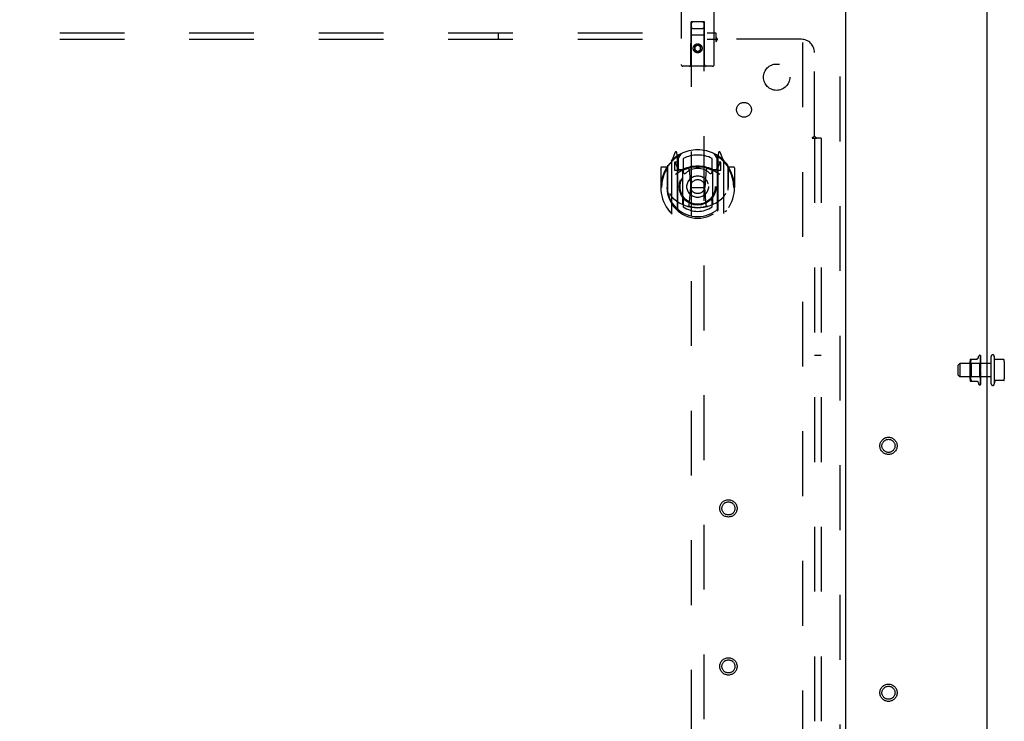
# Model space of a CAD drawing. Header units: inches. Extents: x 0 to 224, y 0 to 145.
# Tile 61 of 83: x 124 to 143, y 71 to 84. Entities that reach past the tile are written whole.
import ezdxf

# ---------------------------------------------------------------- set-up
doc = ezdxf.new("R2010")
doc.units = ezdxf.units.IN
doc.header["$LTSCALE"] = 12.302632
doc.header["$MEASUREMENT"] = 0
doc.linetypes.add('HIDDEN', pattern=[0.2, 0.1, -0.1])
doc.layers.get('0').update_dxf_attribs({"linetype": 'CONTINUOUS'})
for name, color, linetype in [('DEFAULT_2', 8, 'HIDDEN'), ('MAIN_DOOR_ASSEMBLY', 7, 'CONTINUOUS'), ('SUBPANELS', 7, 'CONTINUOUS')]:
    doc.layers.add(name, color=color, linetype=linetype)

msp = doc.modelspace()

# ---------------------------------------------------------------- linework, layer by layer
at = {"color": 3, "linetype": 'Continuous'}
msp.add_line((142.349, 53.438), (142.349, 87.812), dxfattribs=at)
at = {"layer": 'DEFAULT_2', "color": 8, "linetype": 'HIDDEN'}
for p, q in [((138.849, 23.375), (138.849, 84.375)), ((142.028, 77.646), (142.157, 77.646)), ((142.039, 77.623), (142.043, 77.631)), ((142.043, 77.631), (142.044, 77.634)), ((142.045, 77.637), (142.044, 77.634)), ((142.177, 77.666), (142.192, 77.708)), ((142.208, 77.719), (142.208, 77.719)), ((142.22, 77.714), (142.22, 77.714)), ((142.221, 77.71), (142.223, 77.581)), ((142.221, 77.706), (142.223, 77.578)), ((142.221, 77.693), (142.221, 77.692)), ((142.221, 77.692), (142.223, 77.571)), ((142.221, 77.689), (142.223, 77.571)), ((142.221, 77.669), (142.221, 77.669)), ((142.221, 77.669), (142.223, 77.558)), ((142.221, 77.665), (142.223, 77.558)), ((142.221, 77.637), (142.223, 77.542)), ((142.221, 77.633), (142.223, 77.541)), ((142.221, 77.637), (142.221, 77.637)), ((142.224, 77.619), (142.223, 77.626)), ((142.224, 77.448), (142.224, 77.708)), ((142.424, 77.178), (142.424, 77.698)), ((142.484, 77.698), (142.484, 77.178)), ((142.493, 77.646), (142.484, 77.698)), ((142.662, 77.638), (142.498, 77.638)), ((141.799, 77.533), (141.829, 77.563)), ((141.799, 77.343), (141.799, 77.533)), ((142.424, 77.563), (141.829, 77.563)), ((141.829, 77.563), (141.829, 77.313)), ((142.022, 77.617), (142.022, 77.258)), ((142.042, 77.563), (142.022, 77.583)), ((142.029, 77.576), (142.028, 77.567)), ((142.028, 77.567), (142.028, 77.559)), ((142.028, 77.559), (142.028, 77.55)), ((142.028, 77.55), (142.028, 77.542)), ((142.028, 77.542), (142.028, 77.534)), ((142.028, 77.534), (142.028, 77.525)), ((142.028, 77.525), (142.029, 77.516)), ((142.028, 77.516), (142.029, 77.507)), ((142.03, 77.586), (142.029, 77.576)), ((142.029, 77.507), (142.03, 77.498)), ((142.032, 77.595), (142.03, 77.586)), ((142.03, 77.498), (142.032, 77.488)), ((142.034, 77.605), (142.032, 77.595)), ((142.032, 77.488), (142.034, 77.479)), ((142.036, 77.614), (142.034, 77.605)), ((142.034, 77.479), (142.036, 77.47)), ((142.039, 77.623), (142.036, 77.614)), ((142.036, 77.47), (142.039, 77.461)), ((142.039, 77.461), (142.043, 77.452)), ((142.205, 77.563), (142.042, 77.563)), ((142.042, 77.563), (142.042, 77.438)), ((142.223, 77.581), (142.205, 77.563)), ((142.205, 77.563), (142.205, 77.312)), ((142.223, 77.586), (142.221, 77.598)), ((142.221, 77.598), (142.221, 77.598)), ((142.221, 77.598), (142.223, 77.521)), ((142.221, 77.593), (142.223, 77.52)), ((142.221, 77.553), (142.221, 77.554)), ((142.221, 77.554), (142.223, 77.497)), ((142.224, 77.524), (142.221, 77.553)), ((142.221, 77.548), (142.223, 77.497)), ((142.221, 77.504), (142.221, 77.505)), ((142.221, 77.505), (142.223, 77.471)), ((142.221, 77.504), (142.224, 77.475)), ((142.221, 77.498), (142.223, 77.471)), ((142.224, 77.582), (142.223, 77.581)), ((142.223, 77.581), (142.223, 77.581)), ((142.223, 77.578), (142.223, 77.579)), ((142.223, 77.579), (142.223, 77.578)), ((142.224, 77.575), (142.223, 77.571)), ((142.223, 77.571), (142.223, 77.571)), ((142.224, 77.568), (142.223, 77.571)), ((142.223, 77.571), (142.223, 77.571)), ((142.224, 77.564), (142.223, 77.558)), ((142.223, 77.558), (142.223, 77.558)), ((142.223, 77.558), (142.223, 77.558)), ((142.224, 77.554), (142.223, 77.558)), ((142.224, 77.548), (142.223, 77.542)), ((142.223, 77.541), (142.223, 77.542)), ((142.223, 77.542), (142.223, 77.541)), ((142.224, 77.535), (142.223, 77.541)), ((142.224, 77.529), (142.223, 77.521)), ((142.223, 77.52), (142.223, 77.521)), ((142.224, 77.514), (142.223, 77.521)), ((142.223, 77.521), (142.223, 77.521)), ((142.224, 77.506), (142.223, 77.497)), ((142.223, 77.497), (142.223, 77.497)), ((142.224, 77.489), (142.223, 77.497)), ((142.223, 77.497), (142.223, 77.497)), ((142.224, 77.48), (142.223, 77.472)), ((142.223, 77.471), (142.223, 77.472)), ((142.224, 77.463), (142.223, 77.471)), ((142.223, 77.471), (142.223, 77.471)), ((142.224, 77.454), (142.223, 77.445)), ((142.224, 77.435), (142.223, 77.444)), ((142.223, 77.443), (142.223, 77.444)), ((142.224, 77.613), (142.224, 77.619)), ((142.224, 77.167), (142.224, 77.442)), ((142.224, 77.441), (142.224, 77.442)), ((142.674, 77.604), (142.674, 77.271)), ((141.799, 77.343), (141.829, 77.313)), ((142.424, 77.313), (141.829, 77.313)), ((142.042, 77.312), (142.022, 77.292)), ((142.029, 77.368), (142.028, 77.359)), ((142.029, 77.359), (142.028, 77.35)), ((142.028, 77.35), (142.028, 77.341)), ((142.028, 77.342), (142.028, 77.333)), ((142.028, 77.333), (142.028, 77.325)), ((142.028, 77.325), (142.028, 77.316)), ((142.028, 77.317), (142.028, 77.308)), ((142.028, 77.308), (142.029, 77.299)), ((142.03, 77.378), (142.029, 77.368)), ((142.029, 77.299), (142.03, 77.29)), ((142.032, 77.387), (142.03, 77.377)), ((142.03, 77.29), (142.032, 77.28)), ((142.034, 77.396), (142.032, 77.387)), ((142.032, 77.28), (142.034, 77.27)), ((142.036, 77.406), (142.034, 77.396)), ((142.034, 77.271), (142.036, 77.261)), ((142.036, 77.261), (142.039, 77.252)), ((142.039, 77.414), (142.043, 77.423)), ((142.039, 77.252), (142.043, 77.244)), ((142.042, 77.438), (142.042, 77.312)), ((142.205, 77.312), (142.042, 77.312)), ((142.224, 77.293), (142.205, 77.312)), ((142.223, 77.344), (142.221, 77.257)), ((142.223, 77.325), (142.221, 77.221)), ((142.223, 77.325), (142.221, 77.225)), ((142.223, 77.31), (142.221, 77.194)), ((142.223, 77.31), (142.221, 77.197)), ((142.223, 77.3), (142.221, 77.175)), ((142.223, 77.3), (142.221, 77.177)), ((142.223, 77.295), (142.221, 77.167)), ((142.223, 77.295), (142.221, 77.166)), ((142.224, 77.426), (142.221, 77.396)), ((142.223, 77.391), (142.221, 77.346)), ((142.223, 77.391), (142.221, 77.352)), ((142.221, 77.346), (142.224, 77.376)), ((142.223, 77.366), (142.221, 77.299)), ((142.223, 77.366), (142.221, 77.304)), ((142.221, 77.346), (142.221, 77.346)), ((142.223, 77.344), (142.221, 77.262)), ((142.221, 77.299), (142.223, 77.312)), ((142.221, 77.299), (142.221, 77.299)), ((142.222, 77.264), (142.224, 77.276)), ((142.221, 77.257), (142.222, 77.264)), ((142.221, 77.257), (142.221, 77.257)), ((142.223, 77.418), (142.223, 77.413)), ((142.224, 77.408), (142.223, 77.417)), ((142.224, 77.399), (142.223, 77.391)), ((142.223, 77.391), (142.223, 77.391)), ((142.223, 77.391), (142.223, 77.39)), ((142.224, 77.382), (142.223, 77.39)), ((142.224, 77.374), (142.223, 77.366)), ((142.223, 77.366), (142.223, 77.366)), ((142.223, 77.366), (142.223, 77.366)), ((142.224, 77.358), (142.223, 77.366)), ((142.223, 77.366), (142.223, 77.366)), ((142.224, 77.35), (142.223, 77.344)), ((142.223, 77.344), (142.223, 77.344)), ((142.223, 77.344), (142.223, 77.343)), ((142.224, 77.336), (142.223, 77.343)), ((142.224, 77.33), (142.223, 77.325)), ((142.223, 77.312), (142.224, 77.327)), ((142.223, 77.325), (142.223, 77.325)), ((142.223, 77.325), (142.223, 77.325)), ((142.224, 77.319), (142.223, 77.325)), ((142.224, 77.314), (142.223, 77.31)), ((142.223, 77.31), (142.223, 77.31)), ((142.223, 77.31), (142.223, 77.31)), ((142.224, 77.305), (142.223, 77.31)), ((142.224, 77.302), (142.223, 77.3)), ((142.223, 77.3), (142.223, 77.3)), ((142.224, 77.297), (142.223, 77.3)), ((142.223, 77.3), (142.223, 77.3)), ((142.223, 77.295), (142.223, 77.295)), ((142.223, 77.295), (142.223, 77.295)), ((142.224, 77.276), (142.224, 77.283)), ((142.028, 77.229), (142.157, 77.229)), ((142.177, 77.21), (142.192, 77.167)), ((142.208, 77.156), (142.208, 77.156)), ((142.221, 77.225), (142.221, 77.225)), ((142.221, 77.221), (142.221, 77.221)), ((142.221, 77.221), (142.221, 77.221)), ((142.221, 77.197), (142.221, 77.196)), ((142.221, 77.194), (142.221, 77.193)), ((142.221, 77.164), (142.221, 77.164)), ((142.221, 77.176), (142.222, 77.177)), ((142.223, 77.231), (142.224, 77.238)), ((142.224, 77.238), (142.224, 77.244)), ((142.493, 77.229), (142.484, 77.178)), ((142.662, 77.238), (142.498, 77.238))]:
    msp.add_line(p, q, dxfattribs=at)
for points in [[(142.043, 77.646), (142.044, 77.646), (142.045, 77.645), (142.046, 77.644)], [(142.045, 77.637), (142.046, 77.639), (142.046, 77.64), (142.046, 77.642), (142.046, 77.643), (142.046, 77.644)], [(142.176, 77.665), (142.176, 77.663), (142.174, 77.66), (142.172, 77.657), (142.169, 77.654), (142.166, 77.652), (142.163, 77.65), (142.16, 77.648), (142.156, 77.647), (142.153, 77.646), (142.149, 77.646)], [(142.224, 77.706), (142.224, 77.708), (142.223, 77.709), (142.223, 77.71), (142.222, 77.711), (142.221, 77.713), (142.221, 77.714), (142.22, 77.715)], [(142.22, 77.714), (142.22, 77.714), (142.22, 77.714), (142.22, 77.714), (142.22, 77.714), (142.22, 77.714), (142.22, 77.714), (142.22, 77.714), (142.221, 77.713), (142.221, 77.713), (142.221, 77.713), (142.221, 77.713), (142.221, 77.712), (142.221, 77.712), (142.221, 77.712), (142.221, 77.711), (142.221, 77.711), (142.221, 77.711), (142.221, 77.71), (142.221, 77.71)], [(142.224, 77.708), (142.224, 77.708), (142.224, 77.708), (142.224, 77.709), (142.223, 77.709), (142.223, 77.71), (142.223, 77.71), (142.223, 77.71), (142.223, 77.711), (142.222, 77.711), (142.222, 77.711), (142.222, 77.712), (142.222, 77.712), (142.222, 77.712), (142.221, 77.713), (142.221, 77.713), (142.221, 77.713), (142.221, 77.713), (142.221, 77.713), (142.221, 77.714), (142.22, 77.714), (142.22, 77.714), (142.22, 77.714)], [(142.221, 77.708), (142.221, 77.707), (142.221, 77.707), (142.221, 77.706), (142.221, 77.706)], [(142.224, 77.696), (142.224, 77.697), (142.223, 77.699), (142.223, 77.701), (142.223, 77.703), (142.222, 77.705), (142.222, 77.706), (142.221, 77.708)], [(142.221, 77.706), (142.221, 77.707), (142.221, 77.707)], [(142.221, 77.707), (142.221, 77.707), (142.221, 77.707), (142.221, 77.707), (142.221, 77.706), (142.221, 77.706), (142.221, 77.706), (142.221, 77.705), (142.221, 77.705)], [(142.224, 77.701), (142.224, 77.701), (142.224, 77.702), (142.223, 77.703), (142.223, 77.703), (142.223, 77.704), (142.222, 77.705), (142.222, 77.705), (142.222, 77.706), (142.221, 77.706)], [(142.224, 77.676), (142.224, 77.678), (142.223, 77.681), (142.223, 77.683), (142.223, 77.686), (142.222, 77.688), (142.222, 77.691), (142.221, 77.693)], [(142.221, 77.69), (142.221, 77.69), (142.221, 77.69), (142.221, 77.69), (142.221, 77.69), (142.221, 77.689)], [(142.222, 77.689), (142.222, 77.69), (142.221, 77.69), (142.221, 77.69), (142.221, 77.69)], [(142.224, 77.648), (142.224, 77.65), (142.224, 77.654), (142.223, 77.657), (142.223, 77.66), (142.222, 77.663), (142.221, 77.669)], [(142.222, 77.665), (142.222, 77.665), (142.221, 77.665), (142.221, 77.665), (142.221, 77.665), (142.221, 77.665)], [(142.224, 77.684), (142.224, 77.685), (142.224, 77.686), (142.223, 77.686), (142.223, 77.687), (142.223, 77.688), (142.222, 77.688), (142.222, 77.689)], [(142.222, 77.663), (142.222, 77.664), (142.222, 77.664), (142.222, 77.665), (142.222, 77.665)], [(142.224, 77.659), (142.224, 77.659), (142.224, 77.66), (142.223, 77.661), (142.223, 77.662), (142.222, 77.663)], [(142.223, 77.626), (142.222, 77.63), (142.221, 77.637)], [(142.223, 77.63), (142.222, 77.63), (142.222, 77.631), (142.222, 77.631), (142.222, 77.632), (142.222, 77.632), (142.221, 77.633), (142.221, 77.633)], [(142.224, 77.626), (142.224, 77.626), (142.224, 77.627), (142.223, 77.628), (142.223, 77.63)], [(142.043, 77.452), (142.044, 77.45), (142.045, 77.447), (142.046, 77.445), (142.046, 77.442), (142.046, 77.44), (142.046, 77.438)], [(142.045, 77.447), (142.044, 77.449), (142.044, 77.451), (142.043, 77.452)], [(142.046, 77.438), (142.046, 77.44), (142.046, 77.441), (142.046, 77.443), (142.046, 77.445)], [(142.223, 77.444), (142.222, 77.444), (142.222, 77.445), (142.222, 77.445), (142.222, 77.446), (142.222, 77.446), (142.221, 77.447), (142.221, 77.447), (142.221, 77.448)], [(142.223, 77.588), (142.223, 77.59), (142.222, 77.59), (142.222, 77.591), (142.222, 77.592), (142.222, 77.592), (142.221, 77.593), (142.221, 77.593)], [(142.224, 77.542), (142.223, 77.544), (142.223, 77.544), (142.222, 77.545), (142.222, 77.546), (142.222, 77.546), (142.222, 77.547), (142.221, 77.548), (142.221, 77.548)], [(142.223, 77.494), (142.223, 77.495), (142.223, 77.495), (142.222, 77.496), (142.222, 77.496), (142.222, 77.497), (142.222, 77.498), (142.221, 77.498), (142.221, 77.498)], [(142.224, 77.586), (142.224, 77.586), (142.224, 77.587), (142.223, 77.588)], [(142.224, 77.571), (142.224, 77.573), (142.223, 77.586)], [(142.224, 77.582), (142.224, 77.581), (142.224, 77.581), (142.224, 77.581), (142.223, 77.581)], [(142.224, 77.581), (142.224, 77.58), (142.224, 77.58), (142.224, 77.579), (142.223, 77.579)], [(142.224, 77.58), (142.224, 77.579), (142.224, 77.579), (142.223, 77.579), (142.223, 77.579), (142.223, 77.579), (142.223, 77.579)], [(142.224, 77.579), (142.224, 77.578), (142.224, 77.578), (142.223, 77.578), (142.223, 77.578), (142.223, 77.578)], [(142.224, 77.577), (142.224, 77.578), (142.224, 77.578), (142.224, 77.578), (142.223, 77.578)], [(142.224, 77.573), (142.224, 77.572), (142.224, 77.572), (142.223, 77.571), (142.223, 77.571), (142.223, 77.571), (142.223, 77.571)], [(142.224, 77.57), (142.224, 77.57), (142.224, 77.57), (142.223, 77.57), (142.223, 77.57), (142.223, 77.571)], [(142.224, 77.561), (142.224, 77.56), (142.224, 77.56), (142.223, 77.559), (142.223, 77.559), (142.223, 77.558), (142.223, 77.558)], [(142.224, 77.557), (142.224, 77.557), (142.224, 77.557), (142.223, 77.558), (142.223, 77.558), (142.223, 77.558)], [(142.224, 77.544), (142.224, 77.544), (142.224, 77.543), (142.223, 77.543), (142.223, 77.542), (142.223, 77.542), (142.223, 77.542)], [(142.224, 77.54), (142.224, 77.54), (142.224, 77.54), (142.223, 77.54), (142.223, 77.541), (142.223, 77.541)], [(142.224, 77.524), (142.224, 77.523), (142.224, 77.523), (142.223, 77.522), (142.223, 77.522), (142.223, 77.521), (142.223, 77.521)], [(142.224, 77.519), (142.224, 77.519), (142.224, 77.519), (142.223, 77.52), (142.223, 77.52), (142.223, 77.52)], [(142.224, 77.501), (142.224, 77.5), (142.224, 77.499), (142.223, 77.499), (142.223, 77.498), (142.223, 77.498), (142.223, 77.497)], [(142.224, 77.494), (142.224, 77.495), (142.224, 77.495), (142.223, 77.496), (142.223, 77.496), (142.223, 77.497)], [(142.224, 77.492), (142.224, 77.493), (142.224, 77.493), (142.223, 77.494)], [(142.224, 77.475), (142.224, 77.474), (142.224, 77.474), (142.223, 77.473), (142.223, 77.472), (142.223, 77.472), (142.223, 77.471)], [(142.224, 77.468), (142.224, 77.469), (142.224, 77.469), (142.223, 77.47), (142.223, 77.47), (142.223, 77.471)], [(142.224, 77.448), (142.224, 77.447), (142.224, 77.447), (142.223, 77.446), (142.223, 77.445), (142.223, 77.445), (142.223, 77.444)], [(142.224, 77.442), (142.224, 77.442), (142.224, 77.442), (142.223, 77.443), (142.223, 77.443), (142.223, 77.444), (142.223, 77.445)], [(142.223, 77.443), (142.223, 77.444), (142.223, 77.444), (142.223, 77.444), (142.223, 77.444)], [(142.223, 77.444), (142.223, 77.444), (142.223, 77.443), (142.223, 77.443), (142.224, 77.442), (142.224, 77.442), (142.224, 77.442)], [(142.223, 77.443), (142.223, 77.443), (142.223, 77.443), (142.223, 77.443), (142.223, 77.443), (142.223, 77.443), (142.223, 77.443), (142.223, 77.443), (142.223, 77.443)], [(142.224, 77.442), (142.224, 77.442), (142.224, 77.442), (142.224, 77.443), (142.224, 77.443), (142.224, 77.443), (142.223, 77.443)], [(142.224, 77.541), (142.224, 77.542), (142.224, 77.542)], [(142.043, 77.423), (142.039, 77.414), (142.036, 77.406)], [(142.046, 77.438), (142.046, 77.435), (142.046, 77.433), (142.046, 77.43), (142.045, 77.428), (142.044, 77.425), (142.043, 77.423)], [(142.043, 77.423), (142.044, 77.424), (142.044, 77.426), (142.045, 77.427), (142.045, 77.428)], [(142.046, 77.43), (142.046, 77.431), (142.046, 77.433), (142.046, 77.435), (142.046, 77.436), (142.046, 77.438)], [(142.223, 77.413), (142.222, 77.405), (142.222, 77.403)], [(142.221, 77.403), (142.222, 77.403), (142.222, 77.404), (142.222, 77.404), (142.222, 77.405), (142.222, 77.405), (142.223, 77.406), (142.223, 77.406), (142.223, 77.407), (142.224, 77.407), (142.224, 77.407), (142.224, 77.408), (142.224, 77.408)], [(142.221, 77.352), (142.222, 77.352), (142.222, 77.353), (142.222, 77.354), (142.222, 77.354), (142.222, 77.355), (142.223, 77.356), (142.223, 77.356), (142.223, 77.357), (142.224, 77.357), (142.224, 77.358), (142.224, 77.358)], [(142.221, 77.304), (142.221, 77.304), (142.222, 77.305), (142.222, 77.305), (142.222, 77.306), (142.222, 77.307), (142.222, 77.307), (142.223, 77.308)], [(142.221, 77.262), (142.221, 77.262), (142.222, 77.262), (142.222, 77.263), (142.222, 77.263), (142.222, 77.264), (142.222, 77.264), (142.223, 77.265), (142.223, 77.266)], [(142.224, 77.42), (142.224, 77.42), (142.224, 77.419), (142.223, 77.419), (142.223, 77.418)], [(142.223, 77.418), (142.223, 77.418), (142.223, 77.417)], [(142.224, 77.414), (142.224, 77.414), (142.224, 77.415), (142.223, 77.416), (142.223, 77.416), (142.223, 77.417), (142.223, 77.417)], [(142.224, 77.394), (142.224, 77.393), (142.224, 77.393), (142.223, 77.392), (142.223, 77.392), (142.223, 77.391)], [(142.224, 77.387), (142.224, 77.388), (142.224, 77.389), (142.223, 77.389), (142.223, 77.39), (142.223, 77.39), (142.223, 77.391)], [(142.224, 77.368), (142.224, 77.368), (142.224, 77.368), (142.224, 77.367), (142.223, 77.367), (142.223, 77.366), (142.223, 77.366)], [(142.224, 77.363), (142.224, 77.363), (142.224, 77.364), (142.223, 77.364), (142.223, 77.365), (142.223, 77.366), (142.223, 77.366)], [(142.224, 77.346), (142.224, 77.345), (142.224, 77.345), (142.223, 77.345), (142.223, 77.344), (142.223, 77.344)], [(142.224, 77.341), (142.224, 77.341), (142.224, 77.342), (142.223, 77.342), (142.223, 77.343), (142.223, 77.343), (142.223, 77.344)], [(142.224, 77.326), (142.224, 77.326), (142.224, 77.326), (142.223, 77.326), (142.223, 77.325), (142.223, 77.325)], [(142.224, 77.322), (142.224, 77.323), (142.224, 77.323), (142.223, 77.324), (142.223, 77.324), (142.223, 77.325), (142.223, 77.325)], [(142.224, 77.311), (142.224, 77.311), (142.224, 77.311), (142.223, 77.311), (142.223, 77.31), (142.223, 77.31)], [(142.223, 77.308), (142.223, 77.31), (142.224, 77.31), (142.224, 77.311)], [(142.224, 77.308), (142.224, 77.308), (142.224, 77.309), (142.223, 77.309), (142.223, 77.31), (142.223, 77.31), (142.223, 77.31)], [(142.224, 77.3), (142.224, 77.3), (142.224, 77.3), (142.223, 77.3), (142.223, 77.3), (142.223, 77.3)], [(142.224, 77.298), (142.224, 77.299), (142.224, 77.299), (142.223, 77.299), (142.223, 77.3), (142.223, 77.3), (142.223, 77.3)], [(142.224, 77.295), (142.224, 77.295), (142.224, 77.295), (142.224, 77.295), (142.223, 77.295)], [(142.224, 77.294), (142.224, 77.295), (142.224, 77.295), (142.223, 77.295), (142.223, 77.295), (142.223, 77.295), (142.223, 77.295)], [(142.224, 77.294), (142.224, 77.294), (142.224, 77.294), (142.223, 77.295), (142.223, 77.295), (142.223, 77.295), (142.223, 77.295)], [(142.224, 77.293), (142.224, 77.294), (142.224, 77.294), (142.224, 77.294), (142.223, 77.295)], [(142.223, 77.266), (142.224, 77.267), (142.224, 77.268), (142.224, 77.268)], [(142.043, 77.244), (142.044, 77.241), (142.045, 77.239)], [(142.046, 77.232), (142.046, 77.231), (142.045, 77.23), (142.044, 77.229), (142.043, 77.229)], [(142.044, 77.229), (142.045, 77.23), (142.046, 77.231), (142.046, 77.232), (142.046, 77.233), (142.046, 77.235), (142.046, 77.237), (142.045, 77.239)], [(142.149, 77.229), (142.153, 77.229), (142.156, 77.228), (142.16, 77.227), (142.163, 77.226), (142.166, 77.223), (142.169, 77.221), (142.172, 77.218), (142.174, 77.215), (142.176, 77.212), (142.176, 77.21)], [(142.221, 77.225), (142.221, 77.225), (142.221, 77.225), (142.222, 77.226), (142.222, 77.226), (142.222, 77.227), (142.222, 77.227), (142.223, 77.228), (142.223, 77.229), (142.223, 77.229), (142.224, 77.23), (142.224, 77.231), (142.224, 77.232)], [(142.221, 77.221), (142.222, 77.224), (142.223, 77.231)], [(142.221, 77.193), (142.222, 77.195), (142.222, 77.198), (142.223, 77.201), (142.223, 77.204), (142.224, 77.207), (142.224, 77.21), (142.224, 77.212)], [(142.221, 77.196), (142.221, 77.196), (142.221, 77.196), (142.221, 77.197), (142.222, 77.197), (142.222, 77.197), (142.222, 77.198), (142.223, 77.199)], [(142.221, 77.174), (142.222, 77.175), (142.222, 77.177), (142.223, 77.18), (142.223, 77.182), (142.223, 77.184), (142.224, 77.186), (142.224, 77.188)], [(142.221, 77.177), (142.221, 77.177), (142.221, 77.176), (142.221, 77.176), (142.221, 77.176)], [(142.221, 77.176), (142.221, 77.176), (142.221, 77.176), (142.221, 77.176), (142.221, 77.176), (142.221, 77.176)], [(142.221, 77.175), (142.221, 77.175), (142.221, 77.174), (142.221, 77.174)], [(142.221, 77.163), (142.221, 77.164), (142.222, 77.165), (142.222, 77.167), (142.223, 77.168), (142.223, 77.17), (142.224, 77.171), (142.224, 77.173)], [(142.221, 77.164), (142.221, 77.165), (142.222, 77.165), (142.222, 77.166), (142.222, 77.166), (142.223, 77.167), (142.223, 77.167), (142.223, 77.168), (142.224, 77.168), (142.224, 77.169), (142.224, 77.17), (142.224, 77.17)], [(142.221, 77.167), (142.221, 77.166), (142.221, 77.166), (142.221, 77.165), (142.221, 77.165), (142.221, 77.164), (142.221, 77.164), (142.221, 77.164), (142.221, 77.164)], [(142.221, 77.166), (142.221, 77.165), (142.221, 77.165), (142.221, 77.164), (142.221, 77.164), (142.221, 77.163)], [(142.221, 77.164), (142.221, 77.164), (142.221, 77.164)], [(142.222, 77.177), (142.222, 77.178), (142.223, 77.178), (142.223, 77.179), (142.223, 77.179), (142.224, 77.18), (142.224, 77.181), (142.224, 77.181), (142.224, 77.182)], [(142.223, 77.199), (142.223, 77.2), (142.223, 77.2), (142.224, 77.201), (142.224, 77.202), (142.224, 77.202)], [(142.223, 77.165), (142.223, 77.166), (142.224, 77.166), (142.224, 77.167)]]:
    msp.add_lwpolyline(points, dxfattribs=at)
for centre, radius in [((140.474, 76), 0.164), ((140.474, 76), 0.124), ((140.474, 71.312), 0.164), ((140.474, 71.312), 0.124)]:
    msp.add_circle(centre, radius, dxfattribs=at)
for centre, radius, start, end in [((142.1, 77.617), 0.0776, 157.9239, 180), ((142.208, 77.702), 0.0167, 90, 160), ((142.208, 77.702), 0.0167, 47.7647, 90), ((142.454, 77.698), 0.03, 359.9957, 180), ((142.503, 77.648), 0.01, 188.5695, 270), ((142.662, 77.628), 0.01, 10.4809, 90), ((142.533, 77.604), 0.141, 0, 10.4811), ((142.1, 77.258), 0.0776, 180, 202.0761), ((142.533, 77.271), 0.141, 349.5189, 360), ((142.208, 77.173), 0.0167, 200, 270), ((142.208, 77.173), 0.0167, 270, 332.8512), ((142.454, 77.178), 0.03, 180, 0.0043), ((142.503, 77.228), 0.01, 90, 171.4305), ((142.662, 77.248), 0.01, 270, 349.5191)]:
    msp.add_arc(centre, radius, start, end, dxfattribs=at)
at = {"layer": 'MAIN_DOOR_ASSEMBLY', "color": 8, "linetype": 'HIDDEN'}
for p, q in [((136.537, 84.963), (136.537, 83.238)), ((137.162, 83.238), (137.162, 84.963)), ((139.558, 22.729), (139.558, 85.021)), ((136.719, 83.238), (136.723, 84.048)), ((136.744, 84.048), (136.723, 84.048)), ((136.724, 84.048), (136.724, 56.046)), ((136.954, 84.048), (136.744, 84.048)), ((136.976, 84.048), (136.954, 84.048)), ((136.974, 56.046), (136.974, 84.048)), ((136.979, 83.238), (136.976, 84.048)), ((136.764, 83.923), (136.934, 83.923)), ((136.977, 83.798), (136.722, 83.798)), ((136.849, 83.619), (136.787, 83.583)), ((136.849, 83.619), (136.849, 83.608)), ((136.912, 83.583), (136.849, 83.619)), ((136.787, 83.583), (136.787, 83.511)), ((136.787, 83.583), (136.797, 83.578)), ((136.787, 83.511), (136.797, 83.517)), ((136.787, 83.511), (136.849, 83.475)), ((136.849, 83.608), (136.797, 83.578)), ((136.797, 83.578), (136.797, 83.517)), ((136.797, 83.517), (136.849, 83.487)), ((136.902, 83.578), (136.849, 83.608)), ((136.849, 83.487), (136.902, 83.517)), ((136.849, 83.475), (136.912, 83.511)), ((136.849, 83.475), (136.849, 83.487)), ((136.912, 83.583), (136.902, 83.578)), ((136.902, 83.517), (136.902, 83.578)), ((136.912, 83.511), (136.902, 83.517)), ((136.912, 83.511), (136.912, 83.583)), ((137.132, 83.208), (136.567, 83.208)), ((136.424, 81.573), (136.354, 81.398)), ((136.467, 81.49), (136.452, 81.57)), ((137.246, 81.57), (137.232, 81.49)), ((137.345, 81.398), (137.275, 81.573)), ((136.349, 81.387), (136.349, 80.42)), ((136.474, 81.383), (136.407, 81.383)), ((136.407, 81.383), (136.407, 81.233)), ((136.415, 81.375), (136.444, 81.329)), ((136.446, 81.494), (136.445, 81.493)), ((136.445, 81.493), (136.445, 81.493)), ((136.445, 81.493), (136.445, 81.493)), ((136.467, 80.474), (136.467, 81.49)), ((136.474, 81.443), (136.544, 81.552)), ((136.474, 80.498), (136.474, 81.502)), ((136.477, 81.477), (136.477, 81.27)), ((136.574, 81.455), (136.574, 81.202)), ((137.124, 81.202), (137.124, 81.455)), ((137.154, 81.552), (137.224, 81.443)), ((137.222, 81.27), (137.222, 81.477)), ((137.224, 80.498), (137.224, 81.502)), ((137.292, 81.383), (137.224, 81.383)), ((137.232, 81.49), (137.232, 80.474)), ((137.253, 81.493), (137.249, 81.496)), ((137.254, 81.329), (137.283, 81.375)), ((137.292, 81.233), (137.292, 81.383)), ((137.349, 80.42), (137.349, 81.387)), ((136.149, 81.277), (136.149, 80.904)), ((136.267, 81.292), (136.164, 81.292)), ((136.267, 81.292), (136.267, 80.904)), ((136.275, 81.277), (136.267, 81.292)), ((136.274, 81.315), (136.274, 80.857)), ((136.407, 81.233), (136.467, 81.233)), ((136.567, 81.232), (136.494, 81.232)), ((136.497, 81.25), (136.562, 81.25)), ((136.567, 80.59), (136.567, 81.222)), ((136.686, 81.248), (136.717, 80.904)), ((137.012, 81.248), (136.982, 80.904)), ((137.204, 81.232), (137.132, 81.232)), ((137.132, 81.222), (137.132, 80.59)), ((137.136, 81.25), (137.202, 81.25)), ((137.232, 81.233), (137.292, 81.233)), ((137.424, 81.315), (137.424, 80.857)), ((137.432, 81.292), (137.424, 81.277)), ((137.534, 81.292), (137.432, 81.292)), ((137.432, 80.904), (137.432, 81.292)), ((137.549, 81.277), (137.549, 80.904)), ((136.149, 80.904), (136.164, 80.904)), ((136.267, 80.904), (136.282, 80.904)), ((136.686, 80.564), (136.717, 80.904)), ((136.717, 80.904), (136.982, 80.904)), ((137.012, 80.564), (136.982, 80.904)), ((137.432, 80.904), (137.417, 80.904)), ((137.534, 80.904), (137.549, 80.904)), ((136.574, 80.641), (136.574, 80.538)), ((137.124, 80.538), (137.124, 80.641))]:
    msp.add_line(p, q, dxfattribs=at)
at = {"layer": 'MAIN_DOOR_ASSEMBLY', "color": 3, "linetype": 'Continuous'}
msp.add_line((139.662, 22.729), (139.662, 85.021), dxfattribs=at)
at = {"layer": 'MAIN_DOOR_ASSEMBLY', "color": 8, "linetype": 'HIDDEN'}
for points in [[(136.304, 81.342), (136.304, 81.343), (136.305, 81.344), (136.306, 81.345), (136.307, 81.346), (136.307, 81.347), (136.308, 81.347), (136.309, 81.348), (136.309, 81.349), (136.31, 81.35), (136.311, 81.35), (136.312, 81.351), (136.313, 81.352), (136.313, 81.352), (136.314, 81.353), (136.315, 81.354), (136.316, 81.355), (136.317, 81.355), (136.317, 81.356), (136.318, 81.356), (136.319, 81.357), (136.32, 81.358), (136.321, 81.358), (136.322, 81.359), (136.323, 81.359), (136.323, 81.36), (136.324, 81.36), (136.325, 81.361), (136.326, 81.362), (136.327, 81.362), (136.328, 81.362), (136.329, 81.363), (136.33, 81.363), (136.331, 81.364), (136.332, 81.364)], [(137.367, 81.364), (137.368, 81.364), (137.369, 81.363), (137.37, 81.363), (137.37, 81.362), (137.371, 81.362), (137.372, 81.362), (137.373, 81.361), (137.374, 81.36), (137.375, 81.36), (137.376, 81.359), (137.377, 81.359), (137.378, 81.358), (137.378, 81.358), (137.379, 81.357), (137.38, 81.356), (137.381, 81.356), (137.382, 81.355), (137.383, 81.355), (137.383, 81.354), (137.384, 81.353), (137.385, 81.352), (137.386, 81.352), (137.387, 81.351), (137.387, 81.35), (137.388, 81.35), (137.389, 81.349), (137.39, 81.348), (137.39, 81.347), (137.391, 81.347), (137.392, 81.346), (137.392, 81.345), (137.393, 81.344), (137.394, 81.343), (137.395, 81.342)], [(136.317, 80.79), (136.32, 80.785), (136.323, 80.78), (136.326, 80.775), (136.329, 80.77), (136.331, 80.766), (136.334, 80.762), (136.337, 80.758), (136.339, 80.754), (136.342, 80.75), (136.344, 80.746), (136.347, 80.743), (136.349, 80.74), (136.352, 80.736), (136.354, 80.733), (136.356, 80.73), (136.358, 80.728), (136.361, 80.725), (136.363, 80.722), (136.365, 80.72), (136.367, 80.717), (136.369, 80.715), (136.371, 80.713), (136.373, 80.71), (136.375, 80.708), (136.377, 80.706), (136.378, 80.704), (136.38, 80.702), (136.382, 80.701), (136.384, 80.699), (136.385, 80.697), (136.387, 80.696), (136.389, 80.694), (136.39, 80.693), (136.392, 80.691), (136.393, 80.69), (136.395, 80.689)], [(137.303, 80.689), (137.305, 80.69), (137.306, 80.691), (137.308, 80.693), (137.31, 80.694), (137.311, 80.696), (137.313, 80.697), (137.315, 80.699), (137.316, 80.701), (137.318, 80.702), (137.32, 80.704), (137.322, 80.706), (137.324, 80.708), (137.325, 80.71), (137.327, 80.713), (137.329, 80.715), (137.331, 80.717), (137.333, 80.72), (137.336, 80.722), (137.338, 80.725), (137.34, 80.728), (137.342, 80.73), (137.344, 80.733), (137.347, 80.736), (137.349, 80.74), (137.351, 80.743), (137.354, 80.746), (137.356, 80.75), (137.359, 80.754), (137.361, 80.758), (137.364, 80.762), (137.367, 80.766), (137.37, 80.77), (137.373, 80.775), (137.375, 80.78), (137.379, 80.785), (137.382, 80.79)], [(136.332, 80.443), (136.331, 80.443), (136.33, 80.444), (136.329, 80.444), (136.328, 80.445), (136.327, 80.445), (136.326, 80.446), (136.325, 80.446), (136.324, 80.447), (136.323, 80.447), (136.323, 80.448), (136.322, 80.448), (136.321, 80.449), (136.32, 80.45), (136.319, 80.45), (136.318, 80.451), (136.317, 80.451), (136.317, 80.452), (136.316, 80.453), (136.315, 80.453), (136.314, 80.454), (136.313, 80.455), (136.313, 80.455), (136.312, 80.456), (136.311, 80.457), (136.31, 80.458), (136.309, 80.458), (136.309, 80.459), (136.308, 80.46), (136.307, 80.461), (136.307, 80.461), (136.306, 80.462), (136.305, 80.463), (136.304, 80.464), (136.304, 80.465)], [(137.037, 80.547), (137.032, 80.545), (137.026, 80.544), (137.021, 80.542), (137.015, 80.541), (137.01, 80.54), (137.005, 80.539), (136.999, 80.537), (136.994, 80.536), (136.988, 80.535), (136.983, 80.534), (136.977, 80.533), (136.972, 80.532), (136.966, 80.531), (136.961, 80.53), (136.955, 80.529), (136.95, 80.528), (136.944, 80.528), (136.938, 80.527), (136.933, 80.526), (136.927, 80.525), (136.922, 80.525), (136.916, 80.524), (136.911, 80.524), (136.905, 80.523), (136.899, 80.523), (136.894, 80.523), (136.888, 80.522), (136.883, 80.522), (136.877, 80.522), (136.872, 80.521), (136.866, 80.521), (136.86, 80.521), (136.855, 80.521), (136.849, 80.521), (136.844, 80.521), (136.838, 80.521), (136.832, 80.521), (136.827, 80.521), (136.821, 80.522), (136.816, 80.522), (136.81, 80.522), (136.804, 80.523), (136.799, 80.523), (136.793, 80.523), (136.788, 80.524), (136.782, 80.524), (136.777, 80.525), (136.771, 80.525), (136.765, 80.526), (136.76, 80.527), (136.754, 80.528), (136.749, 80.528), (136.743, 80.529), (136.738, 80.53), (136.732, 80.531), (136.727, 80.532), (136.721, 80.533), (136.716, 80.534), (136.71, 80.535), (136.705, 80.536), (136.699, 80.537), (136.694, 80.539), (136.688, 80.54), (136.683, 80.541), (136.677, 80.542), (136.672, 80.544), (136.667, 80.545), (136.661, 80.547)], [(137.395, 80.465), (137.394, 80.464), (137.393, 80.463), (137.392, 80.462), (137.392, 80.461), (137.391, 80.461), (137.39, 80.46), (137.39, 80.459), (137.389, 80.458), (137.388, 80.458), (137.387, 80.457), (137.387, 80.456), (137.386, 80.455), (137.385, 80.455), (137.384, 80.454), (137.383, 80.453), (137.383, 80.453), (137.382, 80.452), (137.381, 80.451), (137.38, 80.451), (137.379, 80.45), (137.378, 80.45), (137.378, 80.449), (137.377, 80.448), (137.376, 80.448), (137.375, 80.447), (137.374, 80.447), (137.373, 80.446), (137.372, 80.446), (137.371, 80.445), (137.37, 80.445), (137.37, 80.444), (137.369, 80.444), (137.368, 80.443), (137.367, 80.443)]]:
    msp.add_lwpolyline(points, dxfattribs=at)
for centre, radius in [((136.849, 83.548), 0.085), ((136.849, 83.548), 0.0845), ((136.849, 80.922), 0.35), ((136.849, 80.922), 0.335), ((136.849, 80.922), 0.205), ((136.849, 80.922), 0.133), ((137.433, 74.812), 0.164), ((137.433, 74.812), 0.124), ((137.433, 71.812), 0.164), ((137.433, 71.812), 0.124)]:
    msp.add_circle(centre, radius, dxfattribs=at)
for centre, radius, start, end in [((136.764, 84.008), 0.04, 90, 180), ((136.934, 84.008), 0.04, 0, 90), ((136.764, 83.963), 0.04, 180, 270), ((136.934, 83.963), 0.04, 270, 360), ((136.567, 83.238), 0.03, 180, 270), ((136.689, 83.238), 0.03, 270, 360), ((137.009, 83.238), 0.03, 180, 270), ((137.132, 83.238), 0.03, 270, 360), ((136.849, 80.922), 0.7, 35.2961, 144.7039), ((136.438, 81.568), 0.015, 10, 158.1959), ((137.261, 81.568), 0.015, 21.8041, 170), ((136.849, 80.904), 0.7, 125.5126, 54.4874), ((136.364, 81.387), 0.015, 135.0748, 180), ((136.419, 81.378), 0.005, 90, 212.6792), ((136.454, 81.457), 0.02, 0, 125.5126), ((136.457, 81.477), 0.02, 0, 125.2543), ((136.494, 81.502), 0.02, 121.4688, 179.9992), ((136.849, 80.922), 0.6, 62.7204, 117.2796), ((137.204, 81.502), 0.02, 0, 58.5295), ((137.242, 81.477), 0.02, 54.7457, 180), ((137.244, 81.457), 0.02, 54.4874, 180), ((137.279, 81.378), 0.005, 327.3208, 90), ((137.334, 81.387), 0.015, 0, 44.9252), ((136.164, 81.277), 0.015, 90, 180), ((136.849, 80.904), 0.685, 146.9885, 180), ((136.294, 81.315), 0.02, 144.7039, 180), ((136.849, 80.591), 0.7, 53.2319, 126.7681), ((136.286, 81.228), 0.188, 0, 32.6792), ((136.494, 81.252), 0.02, 180, 270), ((136.497, 81.27), 0.02, 180, 270), ((136.562, 81.27), 0.02, 270, 293.464), ((136.582, 81.222), 0.015, 112.9863, 180), ((136.849, 80.609), 0.7, 66.536, 113.464), ((136.604, 81.202), 0.03, 180, 311.1261), ((136.849, 80.922), 0.343, 48.8739, 131.1261), ((136.666, 81.246), 0.02, 5.0796, 105.6131), ((137.032, 81.246), 0.02, 74.3869, 174.9204), ((137.094, 81.202), 0.03, 228.8739, 360), ((137.117, 81.222), 0.015, 0, 67.0137), ((137.136, 81.27), 0.02, 246.536, 270), ((137.202, 81.27), 0.02, 270, 360), ((137.204, 81.252), 0.02, 270, 360), ((137.412, 81.228), 0.188, 147.3208, 180), ((137.404, 81.315), 0.02, 0, 35.2961), ((136.849, 80.904), 0.685, 0, 33.0115), ((137.534, 81.277), 0.015, 0, 90), ((136.849, 80.906), 0.583, 180.2464, 359.7536), ((136.294, 80.857), 0.02, 180, 187.6622), ((136.849, 80.932), 0.58, 187.6622, 352.3378), ((137.404, 80.857), 0.02, 352.3378, 360), ((136.849, 81.221), 0.7, 229.529, 310.471), ((136.604, 80.641), 0.03, 48.8739, 180), ((136.849, 80.922), 0.343, 228.8739, 311.1261), ((137.094, 80.641), 0.03, 0, 131.1261), ((136.482, 80.474), 0.015, 180, 229.6413), ((136.494, 80.498), 0.02, 180, 230.6594), ((136.582, 80.59), 0.015, 180, 247.0137), ((136.849, 80.932), 0.48, 235.0461, 304.9539), ((136.667, 80.566), 0.02, 254.4248, 354.9204), ((137.032, 80.566), 0.02, 185.0796, 285.5752), ((137.117, 80.59), 0.015, 292.9863, 360), ((137.204, 80.498), 0.02, 309.3378, 359.9984), ((137.217, 80.474), 0.015, 310.3587, 360), ((136.364, 80.42), 0.015, 180, 224.9252), ((137.334, 80.42), 0.015, 315.0748, 360)]:
    msp.add_arc(centre, radius, start, end, dxfattribs=at)
at = {"layer": 'SUBPANELS', "color": 8, "linetype": 'HIDDEN'}
for p, q in [((107.505, 83.844), (137.193, 83.844)), ((133.068, 83.719), (133.068, 83.844)), ((137.193, 83.844), (137.193, 83.757)), ((107.505, 83.719), (137.193, 83.719)), ((137.193, 83.757), (137.193, 83.678)), ((138.818, 83.719), (137.228, 83.719)), ((139.068, 81.879), (139.068, 83.469)), ((139.027, 81.844), (139.106, 81.844)), ((139.068, 81.844), (139.068, 25.906)), ((139.087, 81.861), (139.08, 81.867)), ((139.193, 81.844), (139.106, 81.844)), ((139.193, 81.844), (139.193, 25.906)), ((139.068, 77.719), (139.193, 77.719))]:
    msp.add_line(p, q, dxfattribs=at)
for points in [[(137.193, 83.757), (137.194, 83.755), (137.196, 83.753), (137.198, 83.751), (137.199, 83.749), (137.201, 83.747), (137.202, 83.745), (137.204, 83.744), (137.205, 83.742), (137.207, 83.741), (137.208, 83.739), (137.21, 83.738)], [(137.193, 83.678), (137.195, 83.679), (137.196, 83.679), (137.198, 83.68), (137.2, 83.681), (137.201, 83.682), (137.203, 83.683), (137.204, 83.685), (137.206, 83.686), (137.207, 83.688), (137.209, 83.69), (137.21, 83.691), (137.211, 83.693), (137.213, 83.695), (137.214, 83.697), (137.215, 83.7), (137.218, 83.704)], [(137.21, 83.738), (137.216, 83.731), (137.218, 83.729), (137.22, 83.727), (137.222, 83.725), (137.224, 83.724), (137.225, 83.722), (137.227, 83.72), (137.228, 83.719)], [(137.218, 83.704), (137.22, 83.707), (137.221, 83.709), (137.222, 83.711), (137.224, 83.713), (137.225, 83.715), (137.227, 83.717), (137.228, 83.719)], [(139.027, 81.844), (139.028, 81.846), (139.028, 81.847), (139.029, 81.849), (139.03, 81.851), (139.031, 81.852), (139.032, 81.854), (139.034, 81.855), (139.035, 81.857), (139.037, 81.858), (139.039, 81.86), (139.04, 81.861), (139.042, 81.862), (139.044, 81.864), (139.046, 81.865), (139.049, 81.866)], [(139.049, 81.866), (139.053, 81.869), (139.056, 81.87), (139.058, 81.872), (139.06, 81.873), (139.062, 81.875), (139.064, 81.876), (139.066, 81.878), (139.068, 81.879)], [(139.08, 81.867), (139.078, 81.869), (139.076, 81.871), (139.075, 81.873), (139.073, 81.875), (139.071, 81.876), (139.069, 81.878), (139.068, 81.879)], [(139.106, 81.844), (139.104, 81.845), (139.102, 81.847), (139.1, 81.849), (139.098, 81.85), (139.096, 81.852), (139.095, 81.853), (139.093, 81.855), (139.091, 81.856), (139.09, 81.858), (139.088, 81.859), (139.087, 81.861)]]:
    msp.add_lwpolyline(points, dxfattribs=at)
for centre, radius in [((138.349, 83), 0.25), ((137.73, 82.381), 0.141)]:
    msp.add_circle(centre, radius, dxfattribs=at)
msp.add_arc((138.818, 83.469), 0.25, 0, 90, dxfattribs=at)

doc.saveas('drawing.dxf')
